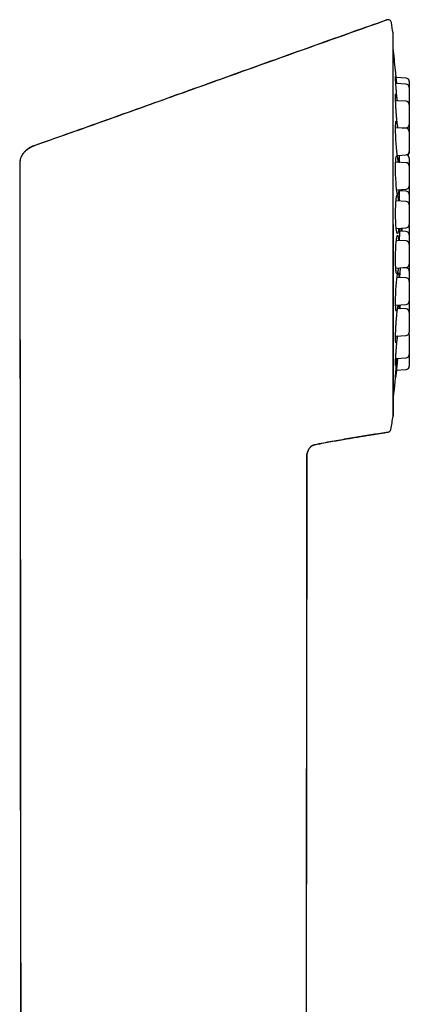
# Model space of a CAD drawing. Header units: millimetres. Extents: x 8 to 1378, y 12 to 1046.
# Tile 63 of 64: x 1163 to 1197, y 960 to 1046. Entities that reach past the tile are written whole.
import ezdxf

# ---------------------------------------------------------------- set-up
doc = ezdxf.new("R2010")
doc.units = ezdxf.units.MM

msp = doc.modelspace()

# ---------------------------------------------------------------- linework, layer by layer
at = {"color": 7, "linetype": 'Continuous', "lineweight": 30}
for p, q in [((1194.981, 1045.824), (1194.981, 1045.832)), ((1195.522, 1011.329), (1195.522, 1044.664)), ((1196.651, 1040.755), (1195.796, 1040.8)), ((1196.651, 1040.24), (1195.765, 1040.286)), ((1196.651, 1038.74), (1195.745, 1038.787)), ((1196.935, 1038.44), (1196.935, 1036.722)), ((1196.651, 1036.388), (1195.739, 1036.436)), ((1196.319, 1036.405), (1196.651, 1036.423)), ((1196.935, 1036.088), (1196.935, 1034.37)), ((1195.889, 1034.031), (1196.651, 1034.071)), ((1163.033, 1033.383), (1163.16, 909.596)), ((1196.651, 1033.393), (1195.75, 1033.44)), ((1196.935, 1033.094), (1196.935, 1031.376)), ((1195.84, 1031.034), (1196.651, 1031.076)), ((1196.306, 1030.931), (1196.305, 1031.02)), ((1196.651, 1030.913), (1196.088, 1030.943)), ((1196.651, 1030.022), (1195.777, 1030.068)), ((1196.935, 1029.723), (1196.935, 1028.005)), ((1195.796, 1027.66), (1196.651, 1027.705)), ((1196.935, 1027.921), (1196.932, 1027.963)), ((1196.651, 1027.397), (1196.124, 1027.425)), ((1196.651, 1026.574), (1195.816, 1026.618)), ((1196.935, 1026.274), (1196.935, 1024.557)), ((1195.762, 1024.21), (1196.651, 1024.257)), ((1196.651, 1024.23), (1196.391, 1024.243)), ((1196.651, 1023.355), (1195.864, 1023.397)), ((1196.935, 1023.056), (1196.935, 1021.338)), ((1195.743, 1020.991), (1196.651, 1021.038)), ((1196.651, 1020.652), (1195.914, 1020.691)), ((1196.935, 1020.352), (1196.935, 1018.634)), ((1195.74, 1018.287), (1196.651, 1018.335)), ((1196.935, 1018.404), (1196.935, 1016.687)), ((1195.753, 1016.34), (1196.651, 1016.387)), ((1195.778, 1015.322), (1196.651, 1015.368)), ((1187.934, 909.596), (1188.038, 1007.757))]:
    msp.add_line(p, q, dxfattribs=at)
at = {"color": 7, "linetype": 'Continuous', "lineweight": 30, "flags": 128}
for points in [[(1196.04, 1034.039), (1196.04, 1034.026), (1196.03, 1033.834), (1196.013, 1033.707), (1195.992, 1033.651), (1195.966, 1033.668), (1195.937, 1033.756), (1195.906, 1033.914), (1195.875, 1034.132), (1195.844, 1034.402), (1195.814, 1034.713), (1195.789, 1035.052), (1195.767, 1035.401), (1195.752, 1035.747), (1195.742, 1036.074), (1195.739, 1036.37), (1195.742, 1036.622), (1195.751, 1036.816), (1195.767, 1036.947), (1195.777, 1036.986), (1195.788, 1037.007), (1195.796, 1037.011), (1195.805, 1037.007), (1195.814, 1036.998), (1195.821, 1036.987), (1195.824, 1036.982), (1195.825, 1036.979), (1195.826, 1036.978), (1195.826, 1036.977), (1195.826, 1036.977), (1195.827, 1036.974), (1195.829, 1036.966), (1195.832, 1036.952), (1195.837, 1036.933), (1195.861, 1036.825), (1195.861, 1036.825)], [(1196.026, 1031.043), (1196.023, 1030.987), (1196.005, 1030.795), (1195.981, 1030.669), (1195.954, 1030.613), (1195.924, 1030.63), (1195.892, 1030.719), (1195.861, 1030.877), (1195.831, 1031.096), (1195.803, 1031.366), (1195.779, 1031.677), (1195.76, 1032.016), (1195.747, 1032.366), (1195.739, 1032.713), (1195.739, 1033.04), (1195.745, 1033.336), (1195.757, 1033.588), (1195.775, 1033.782), (1195.798, 1033.913), (1195.812, 1033.952), (1195.826, 1033.973), (1195.835, 1033.977), (1195.846, 1033.973), (1195.856, 1033.964), (1195.865, 1033.953), (1195.868, 1033.947), (1195.869, 1033.944), (1195.87, 1033.943), (1195.87, 1033.942), (1195.87, 1033.942), (1195.871, 1033.939), (1195.873, 1033.931), (1195.877, 1033.917), (1195.881, 1033.898), (1195.906, 1033.79), (1195.906, 1033.79)], [(1196.004, 1027.671), (1195.994, 1027.552), (1195.968, 1027.364), (1195.939, 1027.243), (1195.908, 1027.192), (1195.876, 1027.216), (1195.845, 1027.31), (1195.816, 1027.473), (1195.79, 1027.696), (1195.769, 1027.97), (1195.752, 1028.284), (1195.742, 1028.625), (1195.738, 1028.975), (1195.741, 1029.321), (1195.75, 1029.647), (1195.766, 1029.939), (1195.787, 1030.188), (1195.812, 1030.378), (1195.84, 1030.503), (1195.856, 1030.539), (1195.871, 1030.558), (1195.882, 1030.56), (1195.894, 1030.554), (1195.904, 1030.542), (1195.912, 1030.53), (1195.916, 1030.524), (1195.917, 1030.521), (1195.918, 1030.52), (1195.918, 1030.519), (1195.919, 1030.518), (1195.919, 1030.515), (1195.921, 1030.506), (1195.925, 1030.492), (1195.929, 1030.472), (1195.952, 1030.36), (1195.952, 1030.36)], [(1195.975, 1024.222), (1195.953, 1024.035), (1195.923, 1023.854), (1195.891, 1023.739), (1195.86, 1023.696), (1195.83, 1023.726), (1195.802, 1023.827), (1195.778, 1023.996), (1195.76, 1024.225), (1195.746, 1024.503), (1195.739, 1024.82), (1195.739, 1025.163), (1195.745, 1025.513), (1195.758, 1025.858), (1195.776, 1026.18), (1195.799, 1026.469), (1195.827, 1026.712), (1195.857, 1026.896), (1195.888, 1027.015), (1195.904, 1027.048), (1195.92, 1027.063), (1195.93, 1027.062), (1195.941, 1027.054), (1195.951, 1027.04), (1195.959, 1027.026), (1195.962, 1027.019), (1195.963, 1027.016), (1195.964, 1027.014), (1195.964, 1027.013), (1195.964, 1027.013), (1195.965, 1027.01), (1195.967, 1027), (1195.97, 1026.985), (1195.973, 1026.965), (1195.992, 1026.848), (1195.992, 1026.848)], [(1195.939, 1021.001), (1195.937, 1020.978), (1195.906, 1020.746), (1195.874, 1020.573), (1195.843, 1020.468), (1195.814, 1020.433), (1195.788, 1020.473), (1195.767, 1020.583), (1195.751, 1020.76), (1195.742, 1020.995), (1195.738, 1021.279), (1195.742, 1021.599), (1195.752, 1021.944), (1195.767, 1022.294), (1195.789, 1022.637), (1195.814, 1022.955), (1195.843, 1023.238), (1195.874, 1023.475), (1195.906, 1023.651), (1195.937, 1023.76), (1195.952, 1023.788), (1195.966, 1023.799), (1195.975, 1023.795), (1195.984, 1023.783), (1195.993, 1023.767), (1195.999, 1023.75), (1196.002, 1023.742), (1196.003, 1023.738), (1196.003, 1023.737), (1196.003, 1023.735), (1196.004, 1023.735), (1196.004, 1023.732), (1196.005, 1023.722), (1196.007, 1023.706), (1196.01, 1023.684), (1196.023, 1023.561), (1196.023, 1023.561)]]:
    msp.add_lwpolyline(points, dxfattribs=at)
at = {"color": 7, "linetype": 'Continuous', "lineweight": 30}
for centre, radius, start, end in [((1195.081, 1045.549), 0.3, 9.20629, 109.45868), ((1086.784, 1027.997), 110.01, 8.73035, 9.20629), ((1195.322, 1044.664), 0.2, 0, 8.72377), ((1066.435, 1027.997), 130, 5.93345, 6.79486), ((1196.635, 1040.456), 0.3, 0, 87), ((1196.635, 1039.94), 0.3, 0, 87), ((1196.635, 1038.44), 0.3, 0, 87), ((1196.635, 1036.722), 0.3, 273, 0), ((1196.635, 1036.088), 0.3, 0, 87), ((1196.635, 1034.37), 0.3, 273, 0), ((1196.635, 1033.781), 0.3, 0, 78.98866), ((1196.635, 1034.255), 0.3, 307.79486, 0), ((1196.635, 1033.094), 0.3, 0, 87), ((1196.635, 1031.376), 0.3, 273, 0), ((1196.635, 1030.614), 0.3, 0, 87), ((1196.635, 1029.723), 0.3, 0, 87), ((1196.635, 1028.005), 0.3, 273, 0), ((1196.635, 1027.098), 0.3, 0, 87), ((1196.635, 1026.274), 0.3, 0, 87), ((1196.635, 1024.557), 0.3, 273, 0), ((1196.635, 1023.93), 0.3, 0, 87), ((1196.635, 1023.056), 0.3, 0, 87), ((1196.635, 1021.338), 0.3, 273, 0), ((1196.635, 1020.352), 0.3, 0, 87), ((1196.635, 1018.634), 0.3, 273, 0), ((1196.635, 1018.404), 0.3, 0, 22.52775), ((1196.635, 1016.687), 0.3, 273, 0), ((1196.635, 1015.667), 0.3, 273, 0), ((1066.435, 1027.997), 130, 353.20595, 354.40576), ((1086.784, 1027.997), 110.01, 350.67085, 351.26965), ((1195.322, 1011.329), 0.2, 351.27481, 0), ((1195.043, 1010.212), 0.3, 279.29869, 350.67085)]:
    msp.add_arc(centre, radius, start, end, dxfattribs=at)
for points, knots in [([(1164.258, 1034.871), (1165.19, 1035.2), (1167.059, 1035.858), (1169.867, 1036.856), (1172.69, 1037.864), (1175.527, 1038.879), (1178.38, 1039.902), (1181.192, 1040.912), (1183.965, 1041.906), (1186.697, 1042.885), (1189.445, 1043.867), (1192.207, 1044.85), (1194.055, 1045.504), (1194.981, 1045.832)], [0, 0, 0, 0, 0.090865, 0.182236, 0.274113, 0.366498, 0.459391, 0.552794, 0.641326, 0.730312, 0.819752, 0.909648, 1, 1, 1, 1]), ([(1194.98, 1045.826), (1193.979, 1045.472), (1191.919, 1044.743), (1188.809, 1043.634), (1185.656, 1042.506), (1182.521, 1041.382), (1179.406, 1040.264), (1176.308, 1039.152), (1173.229, 1038.049), (1170.166, 1036.955), (1167.181, 1035.894), (1165.215, 1035.2), (1164.265, 1034.865)], [0, 0, 0, 0, 0.097705, 0.201008, 0.30371, 0.405811, 0.507312, 0.608214, 0.708518, 0.808225, 0.907337, 1, 1, 1, 1]), ([(1195.746, 1041.349), (1195.745, 1041.367), (1195.741, 1041.402), (1195.739, 1041.428), (1195.739, 1041.431), (1195.739, 1041.432)], [0, 0, 0, 0, 0.3626064, 0.713245, 1, 1, 1, 1]), ([(1195.843, 1040.282), (1195.834, 1040.379), (1195.822, 1040.513), (1195.808, 1040.667), (1195.799, 1040.763), (1195.792, 1040.847), (1195.785, 1040.92), (1195.779, 1040.985), (1195.774, 1041.046), (1195.768, 1041.105), (1195.764, 1041.15), (1195.761, 1041.18), (1195.76, 1041.192), (1195.76, 1041.197), (1195.76, 1041.2), (1195.759, 1041.203), (1195.759, 1041.207), (1195.758, 1041.216), (1195.757, 1041.231), (1195.753, 1041.278), (1195.749, 1041.316), (1195.746, 1041.349)], [0, 0, 0, 0, 0.196598, 0.270472, 0.344908, 0.420266, 0.475674, 0.534484, 0.596824, 0.649573, 0.709263, 0.733524, 0.743814, 0.748267, 0.751734, 0.75249, 0.757966, 0.772783, 0.796193, 0.828199, 1, 1, 1, 1]), ([(1195.887, 1038.78), (1195.88, 1038.852), (1195.863, 1039.035), (1195.836, 1039.347), (1195.807, 1039.693), (1195.782, 1040.02), (1195.762, 1040.311), (1195.748, 1040.559), (1195.739, 1040.748), (1195.738, 1040.851), (1195.74, 1040.898), (1195.743, 1040.913), (1195.746, 1040.914), (1195.75, 1040.907), (1195.754, 1040.896), (1195.757, 1040.884), (1195.759, 1040.876), (1195.76, 1040.872), (1195.76, 1040.871), (1195.761, 1040.87), (1195.761, 1040.868), (1195.761, 1040.864), (1195.763, 1040.856), (1195.765, 1040.841), (1195.772, 1040.794), (1195.779, 1040.748), (1195.784, 1040.71)], [0, 0, 0, 0, 0.056986, 0.145869, 0.234927, 0.323475, 0.412519, 0.50187, 0.59039, 0.678939, 0.72329, 0.768313, 0.798135, 0.830405, 0.859951, 0.883806, 0.893502, 0.897614, 0.899394, 0.90078, 0.901082, 0.90327, 0.909192, 0.918548, 0.931339, 1, 1, 1, 1]), ([(1195.739, 1040.813), (1195.739, 1040.817), (1195.739, 1040.83), (1195.74, 1040.842), (1195.74, 1040.85), (1195.74, 1040.85), (1195.74, 1040.849)], [0, 0, 0, 0, 0.21041, 0.567357, 0.888622, 1, 1, 1, 1]), ([(1195.784, 1040.71), (1195.788, 1040.684), (1195.795, 1040.633), (1195.808, 1040.523), (1195.821, 1040.41), (1195.831, 1040.319), (1195.835, 1040.283)], [0, 0, 0, 0, 0.251573, 0.494841, 0.801571, 1, 1, 1, 1]), ([(1196.935, 1040.456), (1196.935, 1040.455), (1196.935, 1040.454), (1196.935, 1040.442), (1196.935, 1040.423), (1196.935, 1040.396), (1196.935, 1040.36), (1196.935, 1040.316), (1196.935, 1040.264), (1196.935, 1040.205), (1196.935, 1040.14), (1196.935, 1040.077), (1196.935, 1040.019), (1196.935, 1039.978), (1196.935, 1039.953), (1196.935, 1039.946)], [0, 0, 0, 0, 0.082028, 0.163452, 0.24501, 0.327438, 0.416398, 0.504553, 0.592845, 0.682208, 0.771169, 0.859324, 0.918126, 0.977268, 1, 1, 1, 1]), ([(1196.935, 1039.94), (1196.935, 1039.94), (1196.935, 1039.938), (1196.935, 1039.927), (1196.935, 1039.908), (1196.935, 1039.881), (1196.935, 1039.845), (1196.935, 1039.801), (1196.935, 1039.749), (1196.935, 1039.69), (1196.935, 1039.625), (1196.935, 1039.562), (1196.935, 1039.504), (1196.935, 1039.452), (1196.935, 1039.383), (1196.935, 1039.296), (1196.935, 1039.19), (1196.935, 1039.09), (1196.935, 1039), (1196.935, 1038.92), (1196.935, 1038.842), (1196.935, 1038.763), (1196.935, 1038.685), (1196.935, 1038.609), (1196.935, 1038.539), (1196.935, 1038.484), (1196.935, 1038.455), (1196.935, 1038.446)], [0, 0, 0, 0, 0.039277, 0.078264, 0.117316, 0.156785, 0.199381, 0.241591, 0.283867, 0.326657, 0.369253, 0.411463, 0.439619, 0.467938, 0.496549, 0.548821, 0.600789, 0.653288, 0.692565, 0.731553, 0.770605, 0.810073, 0.852669, 0.89488, 0.937156, 0.979945, 1, 1, 1, 1]), ([(1195.933, 1036.425), (1195.928, 1036.458), (1195.913, 1036.562), (1195.887, 1036.795), (1195.855, 1037.106), (1195.825, 1037.448), (1195.798, 1037.8), (1195.775, 1038.147), (1195.756, 1038.477), (1195.744, 1038.772), (1195.738, 1039.023), (1195.738, 1039.216), (1195.744, 1039.324), (1195.752, 1039.374), (1195.759, 1039.392), (1195.766, 1039.395), (1195.772, 1039.39), (1195.779, 1039.38), (1195.784, 1039.37), (1195.787, 1039.362), (1195.788, 1039.359), (1195.789, 1039.357), (1195.789, 1039.357), (1195.789, 1039.355), (1195.79, 1039.351), (1195.792, 1039.343), (1195.795, 1039.329), (1195.804, 1039.283), (1195.812, 1039.239), (1195.819, 1039.202)], [0, 0, 0, 0, 0.033096, 0.104102, 0.175283, 0.246685, 0.317686, 0.388831, 0.459566, 0.530698, 0.602075, 0.672788, 0.743524, 0.778953, 0.81492, 0.838742, 0.864521, 0.888124, 0.90718, 0.914926, 0.918211, 0.919632, 0.920739, 0.92098, 0.922728, 0.927459, 0.934933, 0.945151, 1, 1, 1, 1]), ([(1195.819, 1039.202), (1195.824, 1039.176), (1195.832, 1039.127), (1195.848, 1039.019), (1195.863, 1038.907), (1195.873, 1038.816), (1195.877, 1038.78)], [0, 0, 0, 0, 0.250702, 0.493122, 0.798789, 1, 1, 1, 1]), ([(1195.861, 1036.825), (1195.866, 1036.8), (1195.875, 1036.752), (1195.892, 1036.645), (1195.906, 1036.54), (1195.915, 1036.456), (1195.919, 1036.426)], [0, 0, 0, 0, 0.259928, 0.511262, 0.828177, 1, 1, 1, 1]), ([(1196.935, 1036.756), (1196.935, 1036.755), (1196.935, 1036.754), (1196.935, 1036.742), (1196.935, 1036.723), (1196.935, 1036.696), (1196.935, 1036.66), (1196.935, 1036.616), (1196.935, 1036.564), (1196.935, 1036.505), (1196.935, 1036.44), (1196.935, 1036.377), (1196.935, 1036.319), (1196.935, 1036.267), (1196.935, 1036.198), (1196.935, 1036.14), (1196.935, 1036.1), (1196.935, 1036.094)], [0, 0, 0, 0, 0.0705513, 0.1405834, 0.2107314, 0.2816267, 0.3581405, 0.4339623, 0.5099011, 0.5867622, 0.6632762, 0.739098, 0.7896733, 0.8405404, 0.8919349, 0.9858294, 1, 1, 1, 1]), ([(1164.26, 1034.868), (1164.22, 1034.853), (1164.137, 1034.822), (1164.049, 1034.779), (1163.99, 1034.749), (1163.965, 1034.735), (1163.939, 1034.72), (1163.912, 1034.705), (1163.886, 1034.689), (1163.859, 1034.672), (1163.833, 1034.655), (1163.803, 1034.635), (1163.768, 1034.611), (1163.726, 1034.58), (1163.676, 1034.542), (1163.62, 1034.496), (1163.558, 1034.441), (1163.491, 1034.377), (1163.42, 1034.301), (1163.35, 1034.217), (1163.287, 1034.131), (1163.243, 1034.065), (1163.215, 1034.017), (1163.198, 1033.987), (1163.183, 1033.958), (1163.169, 1033.931), (1163.156, 1033.904), (1163.129, 1033.845), (1163.093, 1033.752), (1163.059, 1033.626), (1163.038, 1033.503), (1163.035, 1033.423), (1163.034, 1033.383)], [0, 0, 0, 0, 0.0619073, 0.1301612, 0.1443196, 0.1587232, 0.1733712, 0.1882626, 0.2033962, 0.2187706, 0.2343842, 0.250235, 0.2709005, 0.2965605, 0.32722, 0.3628694, 0.4034759, 0.4489766, 0.4992718, 0.5564264, 0.6087478, 0.6562857, 0.6736715, 0.6903368, 0.7062874, 0.721529, 0.7360673, 0.7499076, 0.8175999, 0.8815891, 0.9422592, 1, 1, 1, 1]), ([(1164.271, 1034.857), (1164.246, 1034.847), (1164.199, 1034.828), (1164.129, 1034.795), (1164.062, 1034.762), (1163.999, 1034.728), (1163.94, 1034.694), (1163.884, 1034.66), (1163.832, 1034.627), (1163.777, 1034.592), (1163.722, 1034.556), (1163.674, 1034.523), (1163.631, 1034.492), (1163.591, 1034.46), (1163.556, 1034.43), (1163.521, 1034.399), (1163.487, 1034.366), (1163.454, 1034.332), (1163.422, 1034.297), (1163.39, 1034.26), (1163.356, 1034.218), (1163.318, 1034.168), (1163.276, 1034.107), (1163.231, 1034.036), (1163.186, 1033.953), (1163.142, 1033.859), (1163.102, 1033.753), (1163.069, 1033.633), (1163.047, 1033.506), (1163.045, 1033.418), (1163.044, 1033.374)], [0, 0, 0, 0, 0.041091, 0.079069, 0.114075, 0.146392, 0.176477, 0.204981, 0.232735, 0.260695, 0.299932, 0.343285, 0.386226, 0.41561, 0.442786, 0.468007, 0.491583, 0.513893, 0.535381, 0.556538, 0.577875, 0.607723, 0.641893, 0.680788, 0.724273, 0.772201, 0.824442, 0.880932, 0.941764, 1, 1, 1, 1]), ([(1164.271, 1034.856), (1164.27, 1034.857), (1164.26, 1034.867), (1164.26, 1034.868), (1164.26, 1034.868)], [0, 0, 0, 0, 0.080663, 1, 1, 1, 1]), ([(1164.271, 1034.856), (1164.27, 1034.857), (1164.267, 1034.86), (1164.267, 1034.86), (1164.267, 1034.86)], [0, 0, 0, 0, 0.300192, 1, 1, 1, 1]), ([(1195.906, 1033.79), (1195.911, 1033.765), (1195.921, 1033.716), (1195.937, 1033.609), (1195.949, 1033.516), (1195.956, 1033.446), (1195.957, 1033.43)], [0, 0, 0, 0, 0.281915, 0.554499, 0.898221, 1, 1, 1, 1]), ([(1196.083, 1033.385), (1196.082, 1033.426), (1196.077, 1033.587), (1196.074, 1033.816), (1196.074, 1033.976), (1196.074, 1034.04)], [0, 0, 0, 0, 0.167395, 0.664931, 1, 1, 1, 1]), ([(1196.935, 1034.364), (1196.935, 1034.356), (1196.935, 1034.338), (1196.935, 1034.309), (1196.935, 1034.28), (1196.935, 1034.259), (1196.935, 1034.257), (1196.935, 1034.255)], [0, 0, 0, 0, 0.123554, 0.258847, 0.50602, 0.751751, 1, 1, 1, 1]), ([(1196.935, 1033.781), (1196.935, 1033.781), (1196.935, 1033.779), (1196.935, 1033.767), (1196.935, 1033.749), (1196.935, 1033.721), (1196.935, 1033.686), (1196.935, 1033.642), (1196.935, 1033.59), (1196.935, 1033.531), (1196.935, 1033.466), (1196.935, 1033.403), (1196.935, 1033.345), (1196.935, 1033.293), (1196.935, 1033.224), (1196.935, 1033.159), (1196.935, 1033.112), (1196.935, 1033.1)], [0, 0, 0, 0, 0.069318, 0.138125, 0.207046, 0.276702, 0.351878, 0.426374, 0.500985, 0.576502, 0.651678, 0.726173, 0.775864, 0.825842, 0.876338, 0.96859, 1, 1, 1, 1]), ([(1163.035, 1033.381), (1163.035, 1033.184), (1163.036, 1032.544), (1163.038, 1031.469), (1163.039, 1030.161), (1163.041, 1028.873), (1163.043, 1027.603), (1163.045, 1026.352), (1163.047, 1025.119), (1163.049, 1023.887), (1163.05, 1022.655), (1163.052, 1021.425), (1163.054, 1020.215), (1163.056, 1019.025), (1163.058, 1017.857), (1163.06, 1016.709), (1163.061, 1015.581), (1163.063, 1014.475), (1163.065, 1013.389), (1163.066, 1012.323), (1163.068, 1011.279), (1163.07, 1010.273), (1163.071, 1009.307), (1163.073, 1008.379), (1163.074, 1007.469), (1163.075, 1006.577), (1163.077, 1005.687), (1163.078, 1004.798), (1163.079, 1003.913), (1163.081, 1003.048), (1163.082, 1002.204), (1163.083, 1001.381), (1163.084, 1000.592), (1163.085, 999.839), (1163.087, 999.119), (1163.087, 998.418), (1163.088, 997.735), (1163.089, 997.07), (1163.09, 996.424), (1163.091, 995.796), (1163.092, 995.186), (1163.092, 994.595), (1163.093, 994.026), (1163.094, 993.478), (1163.094, 992.95), (1163.095, 992.441), (1163.095, 991.945), (1163.096, 991.462), (1163.096, 990.992), (1163.097, 990.542), (1163.097, 990.11), (1163.097, 989.697), (1163.098, 989.303), (1163.098, 988.927), (1163.098, 988.582), (1163.098, 988.266), (1163.098, 987.975), (1163.098, 987.691), (1163.098, 987.408), (1163.098, 987.123), (1163.098, 986.835), (1163.099, 986.396), (1163.099, 985.801), (1163.099, 985.047), (1163.099, 984.275), (1163.1, 983.487), (1163.1, 982.65), (1163.101, 981.762), (1163.101, 980.824), (1163.102, 979.864), (1163.103, 978.884), (1163.103, 977.882), (1163.104, 976.86), (1163.105, 975.818), (1163.106, 974.731), (1163.107, 973.598), (1163.108, 972.42), (1163.109, 971.218), (1163.11, 969.993), (1163.111, 968.744), (1163.112, 967.676), (1163.113, 966.796), (1163.114, 966.108), (1163.114, 965.41), (1163.115, 964.7), (1163.116, 963.979), (1163.116, 963.246), (1163.117, 962.5), (1163.118, 961.739), (1163.119, 960.924), (1163.12, 960.056), (1163.121, 959.131), (1163.121, 958.186), (1163.122, 957.219), (1163.123, 956.232), (1163.124, 955.224), (1163.125, 954.194), (1163.127, 953.127), (1163.128, 952.021), (1163.129, 950.875), (1163.13, 949.707), (1163.131, 948.515), (1163.132, 947.301), (1163.133, 946.082), (1163.135, 944.861), (1163.136, 943.637), (1163.137, 942.393), (1163.138, 941.127), (1163.14, 939.841), (1163.141, 938.533), (1163.142, 937.205), (1163.144, 935.834), (1163.145, 934.419), (1163.147, 932.96), (1163.148, 931.478), (1163.149, 929.973), (1163.151, 928.445), (1163.153, 926.894), (1163.154, 925.321), (1163.156, 923.724), (1163.157, 922.104), (1163.159, 920.461), (1163.161, 918.795), (1163.162, 917.139), (1163.164, 915.494), (1163.165, 913.86), (1163.167, 912.206), (1163.168, 910.782), (1163.169, 909.91), (1163.17, 909.596)], [0, 0, 0, 0, 0.004789, 0.015504, 0.026068, 0.036479, 0.046739, 0.056847, 0.066803, 0.076608, 0.086716, 0.096657, 0.106432, 0.11604, 0.125482, 0.134756, 0.143864, 0.152805, 0.161579, 0.170186, 0.178627, 0.186901, 0.194549, 0.202048, 0.2094, 0.216603, 0.223658, 0.230978, 0.238131, 0.245118, 0.251937, 0.25859, 0.265076, 0.271038, 0.276852, 0.282518, 0.288036, 0.293405, 0.298626, 0.303698, 0.308622, 0.313398, 0.318026, 0.322426, 0.326683, 0.330798, 0.334769, 0.338713, 0.342505, 0.346145, 0.349633, 0.352969, 0.356154, 0.359186, 0.362066, 0.364523, 0.366858, 0.369121, 0.371404, 0.373708, 0.376034, 0.378382, 0.384346, 0.390444, 0.396677, 0.403045, 0.409548, 0.416964, 0.424549, 0.432301, 0.440221, 0.448309, 0.456565, 0.464989, 0.473581, 0.48291, 0.492429, 0.502138, 0.512037, 0.522126, 0.532406, 0.53791, 0.543467, 0.54908, 0.554808, 0.560671, 0.566561, 0.572583, 0.578735, 0.585019, 0.592318, 0.599787, 0.607425, 0.615231, 0.623207, 0.631353, 0.639667, 0.64815, 0.657219, 0.666474, 0.675914, 0.68554, 0.695351, 0.705348, 0.715064, 0.724949, 0.735003, 0.745226, 0.755619, 0.76618, 0.776911, 0.787811, 0.799411, 0.811197, 0.823169, 0.835326, 0.847669, 0.860198, 0.872912, 0.885812, 0.898897, 0.912168, 0.925625, 0.939268, 0.9523, 0.965498, 0.978861, 0.992389, 1, 1, 1, 1]), ([(1163.042, 1033.374), (1163.042, 1033.375), (1163.039, 1033.377), (1163.037, 1033.38), (1163.036, 1033.381), (1163.035, 1033.381)], [0, 0, 0, 0, 0.233422, 0.689915, 1, 1, 1, 1]), ([(1195.899, 1030.725), (1195.899, 1030.725), (1195.899, 1030.724), (1195.897, 1030.73), (1195.894, 1030.738), (1195.889, 1030.754), (1195.883, 1030.78), (1195.875, 1030.817), (1195.865, 1030.866), (1195.855, 1030.928), (1195.842, 1031.012), (1195.829, 1031.11), (1195.821, 1031.193), (1195.817, 1031.229)], [0, 0, 0, 0, 0.01146, 0.051298, 0.096747, 0.167683, 0.250589, 0.345374, 0.451902, 0.569184, 0.687911, 0.864661, 1, 1, 1, 1]), ([(1196.074, 1030.052), (1196.074, 1030.139), (1196.073, 1030.347), (1196.078, 1030.649), (1196.085, 1030.886), (1196.091, 1030.986), (1196.092, 1031.009)], [0, 0, 0, 0, 0.236174, 0.568084, 0.903755, 1, 1, 1, 1]), ([(1196.935, 1031.37), (1196.935, 1031.358), (1196.935, 1031.332), (1196.935, 1031.283), (1196.935, 1031.224), (1196.935, 1031.159), (1196.935, 1031.096), (1196.935, 1031.038), (1196.935, 1030.986), (1196.935, 1030.917), (1196.935, 1030.83), (1196.935, 1030.725), (1196.935, 1030.654), (1196.935, 1030.62)], [0, 0, 0, 0, 0.0776547, 0.1728564, 0.2692142, 0.365137, 0.460192, 0.5235964, 0.5873666, 0.6517979, 0.76951, 0.8865361, 1, 1, 1, 1]), ([(1195.76, 1029.827), (1195.762, 1029.856), (1195.765, 1029.919), (1195.772, 1030.007), (1195.779, 1030.091), (1195.787, 1030.178), (1195.797, 1030.262), (1195.807, 1030.329), (1195.816, 1030.374), (1195.823, 1030.406), (1195.828, 1030.425), (1195.831, 1030.435), (1195.831, 1030.436), (1195.831, 1030.436)], [0, 0, 0, 0, 0.087249, 0.190321, 0.290089, 0.386972, 0.526554, 0.658881, 0.742924, 0.823953, 0.900939, 0.955332, 1, 1, 1, 1]), ([(1195.952, 1030.36), (1195.957, 1030.335), (1195.966, 1030.284), (1195.979, 1030.181), (1195.987, 1030.1), (1195.991, 1030.057)], [0, 0, 0, 0, 0.328539, 0.646189, 1, 1, 1, 1]), ([(1196.935, 1030.614), (1196.935, 1030.613), (1196.935, 1030.612), (1196.935, 1030.6), (1196.935, 1030.581), (1196.935, 1030.554), (1196.935, 1030.518), (1196.935, 1030.474), (1196.935, 1030.422), (1196.935, 1030.363), (1196.935, 1030.298), (1196.935, 1030.235), (1196.935, 1030.177), (1196.935, 1030.125), (1196.935, 1030.056), (1196.935, 1029.969), (1196.935, 1029.863), (1196.935, 1029.782), (1196.935, 1029.737), (1196.935, 1029.729)], [0, 0, 0, 0, 0.058985, 0.117537, 0.176185, 0.235458, 0.299429, 0.362821, 0.426311, 0.490571, 0.554542, 0.617934, 0.660218, 0.702747, 0.745716, 0.824218, 0.902262, 0.981106, 1, 1, 1, 1]), ([(1195.52, 1027.997), (1195.52, 1027.793), (1195.52, 1027.385), (1195.52, 1026.774), (1195.52, 1026.164), (1195.52, 1025.557), (1195.52, 1024.953), (1195.52, 1024.365), (1195.52, 1023.793), (1195.52, 1023.237), (1195.52, 1022.686), (1195.52, 1022.142), (1195.52, 1021.595), (1195.52, 1021.044), (1195.52, 1020.492), (1195.52, 1019.951), (1195.52, 1019.42), (1195.52, 1018.9), (1195.52, 1018.403), (1195.52, 1017.927), (1195.52, 1017.473), (1195.52, 1017.031), (1195.52, 1016.602), (1195.52, 1016.179), (1195.52, 1015.762), (1195.52, 1015.354), (1195.52, 1014.962), (1195.52, 1014.588), (1195.52, 1014.233), (1195.52, 1013.902), (1195.52, 1013.595), (1195.52, 1013.311), (1195.52, 1013.045), (1195.52, 1012.797), (1195.52, 1012.562), (1195.52, 1012.343), (1195.52, 1012.14), (1195.52, 1011.958), (1195.52, 1011.798), (1195.52, 1011.66), (1195.52, 1011.546), (1195.52, 1011.455), (1195.52, 1011.385), (1195.52, 1011.336), (1195.52, 1011.305), (1195.52, 1011.301), (1195.52, 1011.299)], [0, 0, 0, 0, 0.023333, 0.046667, 0.07, 0.093333, 0.116666, 0.14, 0.162, 0.184, 0.206, 0.228, 0.25, 0.273333, 0.296667, 0.32, 0.343333, 0.366666, 0.39, 0.412, 0.434, 0.456, 0.478, 0.5, 0.523333, 0.546667, 0.57, 0.593333, 0.616666, 0.64, 0.662, 0.684, 0.706, 0.728, 0.75, 0.773333, 0.796667, 0.82, 0.843333, 0.866666, 0.89, 0.912, 0.934, 0.956, 0.978, 1, 1, 1, 1]), ([(1196.085, 1026.604), (1196.086, 1026.661), (1196.091, 1026.84), (1196.103, 1027.116), (1196.121, 1027.404), (1196.136, 1027.596), (1196.146, 1027.662), (1196.148, 1027.675)], [0, 0, 0, 0, 0.127175, 0.393752, 0.663364, 0.9323, 1, 1, 1, 1]), ([(1196.247, 1027.684), (1196.247, 1027.681), (1196.256, 1027.633), (1196.262, 1027.517), (1196.268, 1027.418), (1196.268, 1027.417)], [0, 0, 0, 0, 0.056293, 0.990221, 1, 1, 1, 1]), ([(1196.305, 1027.416), (1196.306, 1027.492), (1196.307, 1027.587), (1196.309, 1027.67), (1196.309, 1027.687)], [0, 0, 0, 0, 0.80119, 1, 1, 1, 1]), ([(1196.935, 1027.921), (1196.935, 1027.92), (1196.935, 1027.919), (1196.935, 1027.907), (1196.935, 1027.888), (1196.935, 1027.861), (1196.935, 1027.826), (1196.935, 1027.782), (1196.935, 1027.73), (1196.935, 1027.671), (1196.935, 1027.606), (1196.935, 1027.543), (1196.935, 1027.485), (1196.935, 1027.433), (1196.935, 1027.364), (1196.935, 1027.277), (1196.935, 1027.184), (1196.935, 1027.126), (1196.935, 1027.104)], [0, 0, 0, 0, 0.062047, 0.123637, 0.185329, 0.247678, 0.314968, 0.38165, 0.448435, 0.51603, 0.583321, 0.650003, 0.694482, 0.739217, 0.784416, 0.866992, 0.949087, 1, 1, 1, 1]), ([(1195.791, 1026.362), (1195.793, 1026.389), (1195.798, 1026.449), (1195.807, 1026.534), (1195.816, 1026.617), (1195.827, 1026.701), (1195.839, 1026.782), (1195.85, 1026.846), (1195.859, 1026.889), (1195.867, 1026.918), (1195.872, 1026.936), (1195.875, 1026.944), (1195.874, 1026.943), (1195.874, 1026.942)], [0, 0, 0, 0, 0.084703, 0.190205, 0.292318, 0.39147, 0.534299, 0.669672, 0.75563, 0.838479, 0.915677, 0.985079, 1, 1, 1, 1]), ([(1195.992, 1026.848), (1195.996, 1026.821), (1196.004, 1026.768), (1196.012, 1026.684), (1196.016, 1026.626), (1196.017, 1026.607)], [0, 0, 0, 0, 0.4092039, 0.8048262, 1, 1, 1, 1]), ([(1196.935, 1027.098), (1196.935, 1027.097), (1196.935, 1027.096), (1196.935, 1027.084), (1196.935, 1027.065), (1196.935, 1027.038), (1196.935, 1027.003), (1196.935, 1026.958), (1196.935, 1026.906), (1196.935, 1026.847), (1196.935, 1026.782), (1196.935, 1026.719), (1196.935, 1026.661), (1196.935, 1026.609), (1196.935, 1026.54), (1196.935, 1026.453), (1196.935, 1026.361), (1196.935, 1026.303), (1196.935, 1026.281)], [0, 0, 0, 0, 0.062047, 0.123637, 0.185329, 0.247678, 0.314968, 0.38165, 0.448435, 0.51603, 0.583321, 0.650003, 0.694482, 0.739217, 0.784416, 0.866992, 0.949087, 1, 1, 1, 1]), ([(1195.812, 1023.816), (1195.812, 1023.816), (1195.813, 1023.814), (1195.811, 1023.821), (1195.807, 1023.834), (1195.802, 1023.855), (1195.797, 1023.885), (1195.79, 1023.926), (1195.783, 1023.98), (1195.775, 1024.046), (1195.767, 1024.135), (1195.759, 1024.243), (1195.754, 1024.335), (1195.752, 1024.379)], [0, 0, 0, 0, 0.00439, 0.062494, 0.124423, 0.196022, 0.277428, 0.368548, 0.469216, 0.578619, 0.689106, 0.85356, 1, 1, 1, 1]), ([(1196.113, 1023.383), (1196.117, 1023.459), (1196.126, 1023.654), (1196.145, 1023.938), (1196.161, 1024.156), (1196.17, 1024.243), (1196.171, 1024.255)], [0, 0, 0, 0, 0.222755, 0.580425, 0.942182, 1, 1, 1, 1]), ([(1196.935, 1024.55), (1196.935, 1024.543), (1196.935, 1024.503), (1196.935, 1024.427), (1196.935, 1024.321), (1196.935, 1024.222), (1196.935, 1024.132), (1196.935, 1024.052), (1196.935, 1023.986), (1196.935, 1023.949), (1196.935, 1023.936)], [0, 0, 0, 0, 0.037386, 0.209029, 0.379671, 0.552061, 0.681032, 0.809053, 0.937286, 1, 1, 1, 1]), ([(1196.023, 1023.561), (1196.026, 1023.533), (1196.03, 1023.483), (1196.033, 1023.417), (1196.035, 1023.388)], [0, 0, 0, 0, 0.55605, 1, 1, 1, 1]), ([(1196.935, 1023.93), (1196.935, 1023.929), (1196.935, 1023.928), (1196.935, 1023.916), (1196.935, 1023.897), (1196.935, 1023.87), (1196.935, 1023.835), (1196.935, 1023.791), (1196.935, 1023.739), (1196.935, 1023.68), (1196.935, 1023.615), (1196.935, 1023.552), (1196.935, 1023.494), (1196.935, 1023.442), (1196.935, 1023.373), (1196.935, 1023.286), (1196.935, 1023.179), (1196.935, 1023.104), (1196.935, 1023.065), (1196.935, 1023.062)], [0, 0, 0, 0, 0.059708, 0.118976, 0.178343, 0.238342, 0.303096, 0.367264, 0.431532, 0.496579, 0.561334, 0.625502, 0.668304, 0.711353, 0.754848, 0.834312, 0.913312, 0.993121, 1, 1, 1, 1]), ([(1195.898, 1018.295), (1195.894, 1018.262), (1195.88, 1018.136), (1195.855, 1017.968), (1195.825, 1017.8), (1195.798, 1017.707), (1195.774, 1017.683), (1195.756, 1017.735), (1195.744, 1017.856), (1195.738, 1018.045), (1195.738, 1018.289), (1195.746, 1018.582), (1195.759, 1018.909), (1195.779, 1019.257), (1195.803, 1019.609), (1195.831, 1019.951), (1195.861, 1020.268), (1195.893, 1020.545), (1195.925, 1020.772), (1195.953, 1020.931), (1195.968, 1020.981), (1195.975, 1021.003)], [0, 0, 0, 0, 0.019566, 0.07479, 0.130142, 0.185537, 0.240842, 0.296243, 0.351503, 0.40659, 0.461844, 0.517063, 0.572406, 0.627938, 0.683139, 0.738472, 0.79347, 0.84879, 0.904292, 0.959281, 1, 1, 1, 1]), ([(1196.025, 1021.005), (1196.026, 1021.001), (1196.028, 1020.994), (1196.03, 1020.984), (1196.031, 1020.979), (1196.031, 1020.976), (1196.031, 1020.975), (1196.031, 1020.974), (1196.032, 1020.969), (1196.032, 1020.958), (1196.033, 1020.941), (1196.036, 1020.886), (1196.039, 1020.834), (1196.04, 1020.789)], [0, 0, 0, 0, 0.127131, 0.199959, 0.230844, 0.244209, 0.254615, 0.256876, 0.273299, 0.317774, 0.38807, 0.48419, 1, 1, 1, 1]), ([(1196.04, 1020.789), (1196.042, 1020.761), (1196.043, 1020.729), (1196.043, 1020.688), (1196.043, 1020.684)], [0, 0, 0, 0, 0.897516, 1, 1, 1, 1]), ([(1196.126, 1020.679), (1196.127, 1020.687), (1196.132, 1020.797), (1196.139, 1020.908), (1196.145, 1021.012)], [0, 0, 0, 0, 0.069841, 1, 1, 1, 1]), ([(1196.935, 1021.332), (1196.935, 1021.322), (1196.935, 1021.295), (1196.935, 1021.249), (1196.935, 1021.181), (1196.935, 1021.093), (1196.935, 1020.987), (1196.935, 1020.888), (1196.935, 1020.798), (1196.935, 1020.718), (1196.935, 1020.639), (1196.935, 1020.56), (1196.935, 1020.483), (1196.935, 1020.414), (1196.935, 1020.375), (1196.935, 1020.358)], [0, 0, 0, 0, 0.034232, 0.090644, 0.147641, 0.251771, 0.355295, 0.459878, 0.538121, 0.615787, 0.693582, 0.772206, 0.857061, 0.941148, 1, 1, 1, 1]), ([(1195.856, 1016.345), (1195.85, 1016.291), (1195.833, 1016.146), (1195.809, 1015.965), (1195.783, 1015.809), (1195.763, 1015.726), (1195.748, 1015.714), (1195.74, 1015.776), (1195.737, 1015.906), (1195.742, 1016.104), (1195.753, 1016.356), (1195.77, 1016.655), (1195.792, 1016.985), (1195.819, 1017.334), (1195.848, 1017.685), (1195.879, 1018.014), (1195.899, 1018.206), (1195.908, 1018.296)], [0, 0, 0, 0, 0.040589, 0.10957, 0.178865, 0.248003, 0.316904, 0.385944, 0.455043, 0.524101, 0.593067, 0.662017, 0.731159, 0.800477, 0.86943, 0.938549, 1, 1, 1, 1]), ([(1196.935, 1016.68), (1196.935, 1016.665), (1196.935, 1016.614), (1196.935, 1016.535), (1196.935, 1016.445), (1196.935, 1016.365), (1196.935, 1016.287), (1196.935, 1016.208), (1196.935, 1016.13), (1196.935, 1016.054), (1196.935, 1015.983), (1196.935, 1015.918), (1196.935, 1015.859), (1196.935, 1015.813), (1196.935, 1015.777), (1196.935, 1015.751), (1196.935, 1015.721), (1196.935, 1015.692), (1196.935, 1015.671), (1196.935, 1015.669), (1196.935, 1015.667)], [0, 0, 0, 0, 0.031087, 0.103159, 0.157079, 0.210601, 0.264212, 0.318395, 0.376871, 0.434818, 0.492855, 0.551597, 0.610073, 0.66802, 0.706673, 0.745548, 0.784827, 0.856587, 0.927928, 1, 1, 1, 1]), ([(1195.912, 1016.348), (1195.902, 1016.239), (1195.881, 1016.012), (1195.85, 1015.684), (1195.821, 1015.379), (1195.794, 1015.116), (1195.771, 1014.908), (1195.754, 1014.762), (1195.743, 1014.688), (1195.737, 1014.685), (1195.739, 1014.757), (1195.747, 1014.895), (1195.762, 1015.101), (1195.782, 1015.359), (1195.807, 1015.662), (1195.835, 1015.995), (1195.856, 1016.229), (1195.866, 1016.346)], [0, 0, 0, 0, 0.062976, 0.130036, 0.196556, 0.263533, 0.330396, 0.397563, 0.464577, 0.531363, 0.598282, 0.665259, 0.732196, 0.799044, 0.865877, 0.932895, 1, 1, 1, 1]), ([(1195.73, 1014.791), (1195.731, 1014.791), (1195.733, 1014.789), (1195.736, 1014.799), (1195.74, 1014.821), (1195.743, 1014.858), (1195.747, 1014.909), (1195.752, 1014.974), (1195.758, 1015.053), (1195.764, 1015.142), (1195.772, 1015.239), (1195.778, 1015.322), (1195.782, 1015.375), (1195.784, 1015.392)], [0, 0, 0, 0, 0.011352, 0.107176, 0.205862, 0.30747, 0.412043, 0.519545, 0.629361, 0.738579, 0.845977, 0.951685, 1, 1, 1, 1]), ([(1188.689, 1008.82), (1188.85, 1008.852), (1189.222, 1008.926), (1189.801, 1009.035), (1190.419, 1009.148), (1191.017, 1009.253), (1191.596, 1009.353), (1192.156, 1009.446), (1192.697, 1009.535), (1193.22, 1009.62), (1193.725, 1009.701), (1194.212, 1009.779), (1194.666, 1009.852), (1194.957, 1009.9), (1195.092, 1009.922)], [0, 0, 0, 0, 0.0755309, 0.1753787, 0.2720043, 0.3654757, 0.455859, 0.5432189, 0.6276194, 0.7091237, 0.7877945, 0.8636942, 0.9368851, 1, 1, 1, 1]), ([(1195.092, 1009.916), (1194.873, 1009.88), (1194.431, 1009.809), (1193.759, 1009.701), (1193.072, 1009.59), (1192.369, 1009.475), (1191.655, 1009.356), (1190.931, 1009.232), (1190.198, 1009.102), (1189.451, 1008.963), (1188.949, 1008.865), (1188.696, 1008.815)], [0, 0, 0, 0, 0.102307, 0.207126, 0.314429, 0.424182, 0.536358, 0.648861, 0.763649, 0.880702, 1, 1, 1, 1]), ([(1188.026, 1007.77), (1188.026, 1007.784), (1188.025, 1007.813), (1188.025, 1007.861), (1188.028, 1007.91), (1188.032, 1007.957), (1188.038, 1008.002), (1188.045, 1008.044), (1188.054, 1008.084), (1188.063, 1008.12), (1188.073, 1008.152), (1188.085, 1008.184), (1188.096, 1008.211), (1188.108, 1008.24), (1188.122, 1008.272), (1188.136, 1008.305), (1188.15, 1008.336), (1188.165, 1008.366), (1188.179, 1008.394), (1188.194, 1008.423), (1188.212, 1008.454), (1188.234, 1008.489), (1188.259, 1008.528), (1188.292, 1008.572), (1188.332, 1008.619), (1188.38, 1008.667), (1188.433, 1008.711), (1188.489, 1008.749), (1188.548, 1008.78), (1188.614, 1008.808), (1188.663, 1008.82), (1188.688, 1008.826)], [0, 0, 0, 0, 0.033007, 0.070848, 0.104606, 0.134791, 0.162201, 0.187966, 0.213496, 0.240287, 0.269678, 0.302712, 0.348165, 0.393521, 0.433608, 0.468793, 0.499599, 0.522471, 0.543427, 0.563233, 0.582786, 0.610009, 0.641141, 0.677488, 0.718889, 0.765178, 0.816238, 0.857678, 0.901919, 0.94921, 1, 1, 1, 1]), ([(1188.038, 1007.757), (1188.038, 1007.785), (1188.039, 1007.845), (1188.045, 1007.912), (1188.051, 1007.96), (1188.054, 1007.986), (1188.059, 1008.012), (1188.063, 1008.038), (1188.069, 1008.065), (1188.076, 1008.1), (1188.088, 1008.15), (1188.104, 1008.205), (1188.123, 1008.258), (1188.14, 1008.304), (1188.162, 1008.355), (1188.188, 1008.407), (1188.217, 1008.458), (1188.247, 1008.505), (1188.277, 1008.547), (1188.308, 1008.584), (1188.338, 1008.617), (1188.366, 1008.645), (1188.408, 1008.682), (1188.464, 1008.725), (1188.539, 1008.767), (1188.616, 1008.798), (1188.669, 1008.811), (1188.695, 1008.817)], [0, 0, 0, 0, 0.063389, 0.132219, 0.151118, 0.170365, 0.189955, 0.209878, 0.230127, 0.250692, 0.289443, 0.344109, 0.377328, 0.414382, 0.455172, 0.499576, 0.543979, 0.585363, 0.623795, 0.659354, 0.692123, 0.72218, 0.749593, 0.815615, 0.878937, 0.940203, 1, 1, 1, 1]), ([(1188.689, 1008.823), (1188.688, 1008.824), (1188.688, 1008.824), (1188.686, 1008.826), (1188.686, 1008.826)], [0, 0, 0, 0, 0.761182, 1, 1, 1, 1]), ([(1187.918, 909.596), (1187.918, 909.891), (1187.919, 910.688), (1187.919, 911.98), (1187.919, 913.464), (1187.919, 914.927), (1187.92, 916.369), (1187.92, 917.79), (1187.921, 919.152), (1187.922, 920.455), (1187.922, 921.702), (1187.923, 922.931), (1187.924, 924.143), (1187.925, 925.336), (1187.926, 926.512), (1187.927, 927.67), (1187.928, 928.81), (1187.93, 929.933), (1187.931, 931.037), (1187.933, 932.124), (1187.935, 933.173), (1187.936, 934.185), (1187.938, 935.161), (1187.94, 936.121), (1187.942, 937.065), (1187.944, 938.012), (1187.946, 938.96), (1187.948, 939.911), (1187.951, 940.851), (1187.953, 941.783), (1187.955, 942.711), (1187.957, 943.809), (1187.96, 945.074), (1187.963, 946.506), (1187.965, 948.085), (1187.968, 949.808), (1187.971, 951.674), (1187.974, 953.52), (1187.977, 955.291), (1187.979, 956.988), (1187.981, 958.612), (1187.983, 960.22), (1187.984, 961.493), (1187.985, 962.437), (1187.986, 963.057), (1187.987, 963.681), (1187.987, 964.315), (1187.988, 964.966), (1187.989, 965.633), (1187.989, 966.317), (1187.99, 967.052), (1187.991, 967.84), (1187.992, 968.683), (1187.993, 969.547), (1187.994, 970.433), (1187.995, 971.34), (1187.996, 972.27), (1187.997, 973.193), (1187.998, 974.11), (1187.998, 975.019), (1187.999, 975.946), (1188, 976.891), (1188.001, 977.855), (1188.002, 978.867), (1188.004, 979.93), (1188.005, 981.043), (1188.006, 982.178), (1188.007, 983.335), (1188.008, 984.514), (1188.01, 985.714), (1188.011, 986.901), (1188.012, 988.074), (1188.013, 989.231), (1188.014, 990.407), (1188.016, 991.6), (1188.017, 992.812), (1188.018, 994.043), (1188.019, 995.291), (1188.021, 996.557), (1188.022, 997.842), (1188.023, 999.145), (1188.025, 1000.467), (1188.026, 1001.78), (1188.028, 1003.085), (1188.029, 1004.381), (1188.03, 1005.693), (1188.031, 1006.822), (1188.032, 1007.514), (1188.032, 1007.763)], [0, 0, 0, 0, 0.009021, 0.024355, 0.039475, 0.05438, 0.069069, 0.083544, 0.097803, 0.110685, 0.123386, 0.135906, 0.148245, 0.160403, 0.17238, 0.184176, 0.19579, 0.207223, 0.218475, 0.229546, 0.240436, 0.250537, 0.260477, 0.270256, 0.279875, 0.289332, 0.299186, 0.30886, 0.318405, 0.327905, 0.337358, 0.346767, 0.361461, 0.376043, 0.390514, 0.409721, 0.428728, 0.447535, 0.466142, 0.482849, 0.499391, 0.515769, 0.531984, 0.538309, 0.544609, 0.550916, 0.557375, 0.564003, 0.5708, 0.577766, 0.584902, 0.593263, 0.601845, 0.610648, 0.619672, 0.628917, 0.638383, 0.648069, 0.657142, 0.666401, 0.675845, 0.685474, 0.695289, 0.70529, 0.716412, 0.727754, 0.739317, 0.751101, 0.763106, 0.775331, 0.787777, 0.79938, 0.811169, 0.823143, 0.835303, 0.847648, 0.860179, 0.872895, 0.885797, 0.898884, 0.912157, 0.925615, 0.939259, 0.952293, 0.965492, 0.978856, 0.992385, 1, 1, 1, 1]), ([(1188.032, 1007.763), (1188.032, 1007.764), (1188.03, 1007.766), (1188.027, 1007.768), (1188.026, 1007.769)], [0, 0, 0, 0, 0.500011, 1, 1, 1, 1])]:
    msp.add_open_spline(points, degree=3, knots=knots, dxfattribs=at)

doc.saveas('drawing.dxf')
